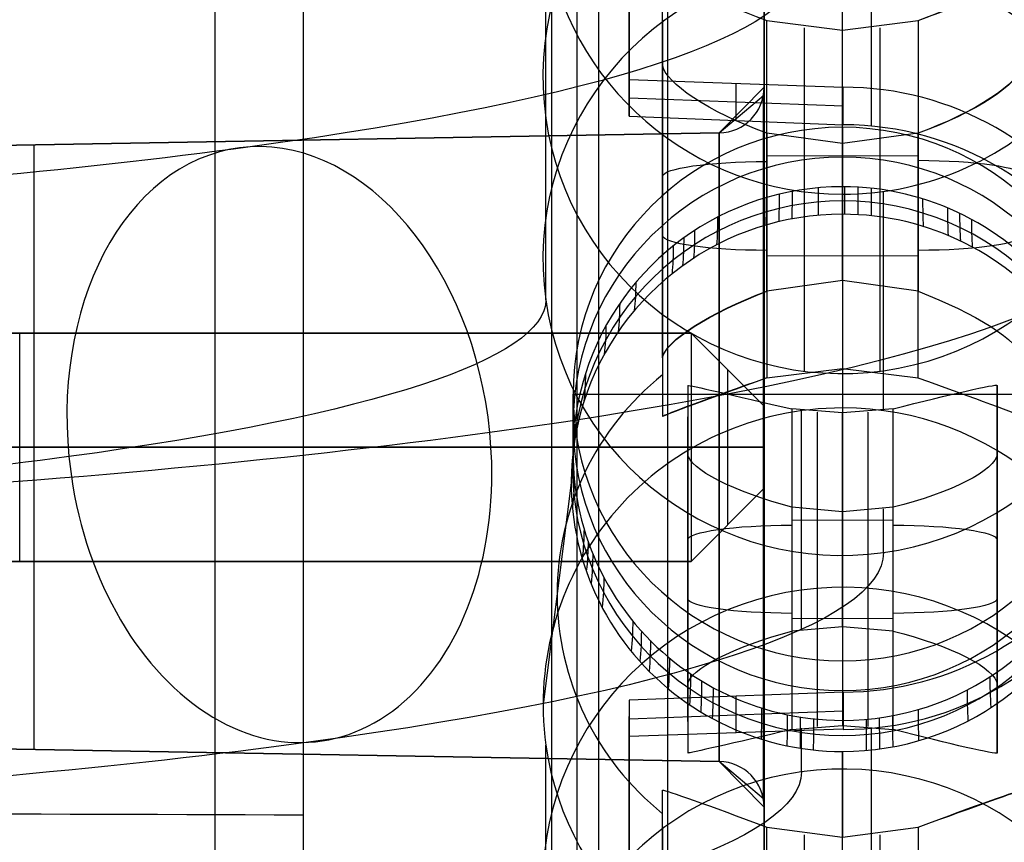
# Model space of a CAD drawing. Extents: x -15 to 7, y 1 to 148.
# Tile 90 of 194: x 1.8 to 4.54, y 129.32 to 131.61. Entities that reach past the tile are written whole.
import ezdxf

# ---------------------------------------------------------------- set-up
doc = ezdxf.new("R2010")
doc.units = 0
doc.layers.add('DEFAULT', color=7, linetype='CONTINUOUS')

msp = doc.modelspace()

# ---------------------------------------------------------------- linework, layer by layer
at = {"layer": 'DEFAULT', "color": 254}
for p, q in [((3.2842, 116.8059, -107.1217), (3.2842, 139.6823, -102.2592)), ((3.6067, 125.7793, -96.392), (3.6067, 132.502, -96.392)), ((3.6067, 125.7793, -80.3415), (3.6067, 132.502, -80.3415)), ((2.348, 125.8511, -79.2135), (2.348, 132.4302, -79.2135)), ((2.348, 125.8511, -97.52), (2.348, 132.4302, -97.52)), ((3.5, 131.9602, -4.8107), (3.5, 131.4425, -4.7389)), ((3.5, 131.3868, -5.1437), (3.5, 131.9144, -5.1437)), ((3.2681, 130.83, -18.4601), (3.2681, 131.8353, -11.2091)), ((4.0927, 131.5798, -8.1975), (4.0927, 131.8178, -6.6763)), ((3.5927, 130.6689, -8.3813), (3.5927, 131.71, -8.5256)), ((3.5927, 131.4834, -9.9284), (3.5927, 131.71, -8.5256)), ((3.5927, 131.6083, -9.1548), (3.5927, 130.5793, -9.1548)), ((3.8822, 130.854, -8.1043), (3.8822, 131.6072, -8.2087)), ((3.8822, 131.6072, -8.2087), (4.0927, 131.5798, -8.1975)), ((3.9874, 130.876, -8.1036), (3.9874, 131.5863, -8.2021)), ((4.0927, 131.5798, -8.1975), (4.3032, 131.6072, -8.2087)), ((4.198, 130.876, -8.1036), (4.198, 131.5863, -8.2021)), ((4.3032, 131.6072, -8.2087), (4.3032, 130.854, -8.1043)), ((4.0927, 130.8835, -8.1009), (4.0927, 131.5798, -8.1975)), ((3.5927, 131.4834, -9.9284), (3.5927, 130.5053, -9.7928)), ((3.5, 131.4425, -4.7389), (4.0948, 131.4213, -4.7307)), ((3.5, 131.3413, -5.4744), (3.5, 131.4425, -4.7389)), ((3.7974, 131.3292, -5.4806), (3.7974, 131.4319, -4.7348)), ((4.0948, 131.3172, -5.4867), (4.0948, 131.4213, -4.7307)), ((3.5, 131.3914, -5.1103), (4.0948, 131.3694, -5.1073)), ((3.5, 131.3413, -5.4744), (4.0948, 131.3172, -5.4867)), ((4.0927, 131.1446, -5.9839), (4.0927, 131.3099, -4.792)), ((4.0927, 131.3099, -4.792), (4.0927, 129.8261, -4.5863)), ((3.8822, 131.2936, -10.2048), (3.8822, 130.6128, -10.1104)), ((4.0927, 131.2651, -10.2082), (3.8822, 131.2936, -10.2048)), ((4.3032, 131.2936, -10.2048), (4.0927, 131.2651, -10.2082)), ((4.3032, 130.6128, -10.1104), (4.3032, 131.2936, -10.2048)), ((3.9874, 130.6329, -10.1169), (3.9874, 131.2725, -10.2055)), ((4.0927, 131.1238, -11.1116), (4.0927, 131.2651, -10.2082)), ((4.0927, 131.2651, -10.2082), (4.0927, 130.6392, -10.1215)), ((4.198, 130.6329, -10.1169), (4.198, 131.2725, -10.2055)), ((3.8822, 131.2304, -8.1564), (4.0927, 131.2314, -8.1492)), ((4.0927, 131.2314, -8.1492), (4.3032, 131.2304, -8.1564)), ((4.207, 130.5228, -15.5041), (4.207, 131.1316, -11.1127)), ((3.5927, 131.1076, -9.8763), (3.5927, 131.1076, -8.4421)), ((4.0927, 131.0683, -6.5724), (4.0927, 130.8835, -8.1009)), ((3.8822, 130.9534, -10.1576), (4.0927, 130.9524, -10.1649)), ((4.0927, 130.9524, -10.1649), (4.3032, 130.9534, -10.1576)), ((4.0927, 130.8835, -8.1009), (3.8822, 130.854, -8.1043)), ((4.3032, 130.854, -8.1043), (4.0927, 130.8835, -8.1009)), ((3.5927, 130.6689, -8.3813), (3.5927, 130.5053, -9.7928)), ((3.8822, 130.6128, -10.1104), (4.0927, 130.6392, -10.1215)), ((4.0927, 130.6392, -10.1215), (4.0927, 130.5295, -11.0292)), ((4.0927, 130.6392, -10.1215), (4.3032, 130.6128, -10.1104)), ((4.0927, 130.6392, -10.1215), (4.0927, 130.5295, -11.0292)), ((3.6625, 130.5923, -15.8174), (3.6625, 129.7607, -15.7021)), ((3.6625, 130.5923, -15.8174), (3.6625, 130.4014, -17.1948)), ((3.6625, 130.5923, -15.8174), (3.6625, 129.7607, -15.7021)), ((4.5229, 129.7607, -15.7021), (4.5229, 130.5923, -15.8174)), ((4.5229, 130.5923, -15.8174), (4.5229, 130.4014, -17.1948)), ((4.5229, 129.7607, -15.7021), (4.5229, 130.5923, -15.8174)), ((3.3437, 130.4027, -5.881), (3.3437, 130.568, -4.6891)), ((3.3437, 130.568, -4.6891), (4.8417, 130.568, -4.6891)), ((4.0927, 130.5155, -15.4991), (3.952, 130.5267, -15.5056)), ((3.952, 130.5267, -15.5056), (3.952, 129.9087, -15.4199)), ((3.9784, 129.9128, -15.4196), (3.9784, 130.5217, -11.0281)), ((4.0223, 130.5181, -15.5019), (4.0223, 129.9179, -15.4187)), ((4.2334, 130.5267, -15.5056), (4.0927, 130.5155, -15.4991)), ((4.0927, 129.9212, -15.4167), (4.0927, 130.5155, -15.4991)), ((4.1631, 130.5181, -15.5019), (4.1631, 129.9179, -15.4187)), ((4.2334, 129.9087, -15.4199), (4.2334, 130.5267, -15.5056)), ((3.6625, 129.6572, -16.4484), (3.6625, 130.5048, -16.4484)), ((4.5229, 129.6572, -16.4484), (4.5229, 130.5048, -16.4484)), ((3.6625, 130.4014, -17.1948), (3.6625, 129.5697, -17.0795)), ((4.5229, 130.4014, -17.1948), (4.5229, 129.5697, -17.0795)), ((3.3385, 130.3213, -6.4688), (3.2602, 129.705, -10.9137)), ((4.0927, 130.2409, -17.4802), (3.952, 130.2534, -17.4769)), ((3.952, 130.2534, -17.4769), (3.952, 129.6354, -17.3913)), ((4.0223, 130.2441, -17.4781), (4.0223, 129.6439, -17.3949)), ((4.2334, 130.2534, -17.4769), (4.0927, 130.2409, -17.4802)), ((4.0927, 130.2409, -17.4802), (4.0927, 129.6465, -17.3978)), ((4.1631, 130.2441, -17.4781), (4.1631, 129.6439, -17.3949)), ((4.207, 130.1274, -18.356), (4.207, 130.2492, -17.4773)), ((4.2334, 129.6354, -17.3913), (4.2334, 130.2534, -17.4769)), ((3.952, 130.2175, -15.4627), (4.0927, 130.2181, -15.4579)), ((4.0927, 130.2181, -15.4579), (4.2334, 130.2175, -15.4627)), ((3.6625, 130.081, -17.1504), (3.6625, 130.081, -15.7465)), ((4.5229, 130.081, -17.1504), (4.5229, 130.081, -15.7465)), ((3.952, 129.9446, -17.4341), (4.0927, 129.9439, -17.439)), ((4.0927, 129.9439, -17.439), (4.2334, 129.9446, -17.4341)), ((4.0927, 129.9212, -15.4167), (3.952, 129.9087, -15.4199)), ((4.2334, 129.9087, -15.4199), (4.0927, 129.9212, -15.4167)), ((4.0927, 129.8261, -4.5863), (4.0927, 129.6609, -5.7782)), ((3.6625, 129.7607, -15.7021), (3.6625, 129.5697, -17.0795)), ((4.5229, 129.5697, -17.0795), (4.5229, 129.7607, -15.7021)), ((4.0948, 129.7394, -4.4976), (3.5, 129.7167, -4.4997)), ((3.7975, 129.6259, -5.241), (3.7975, 129.7281, -4.4986)), ((4.0948, 129.7394, -4.4976), (4.0948, 129.6358, -5.2502)), ((3.5, 129.7167, -4.4997), (3.5, 129.199, -4.4279)), ((3.5, 129.7167, -4.4997), (3.5, 129.6159, -5.2317)), ((3.5, 129.6654, -4.8722), (4.0948, 129.6874, -4.8752)), ((3.5, 129.1437, -4.8298), (3.5, 129.6713, -4.8298)), ((3.952, 129.6354, -17.3913), (4.0927, 129.6465, -17.3978)), ((3.9784, 129.5172, -18.273), (3.9784, 129.6393, -17.3927)), ((4.0927, 129.6465, -17.3978), (4.2334, 129.6354, -17.3913)), ((4.0948, 129.6358, -5.2502), (3.5, 129.6159, -5.2317)), ((3.2681, 128.5865, -18.1491), (3.2681, 129.5918, -10.898)), ((4.0927, 129.3362, -7.8864), (4.0927, 129.5742, -6.3652)), ((4.0927, 129.5742, -6.3652), (4.0927, 129.3362, -7.8864)), ((3.5927, 128.4253, -8.0702), (3.5927, 129.4665, -8.2146)), ((3.5927, 129.2399, -9.6173), (3.5927, 129.4665, -8.2146)), ((3.5, 129.4074, -5.2028), (3.5, 129.4074, -4.4568)), ((3.5927, 129.3647, -8.8438), (3.5927, 128.3358, -8.8438)), ((3.8822, 128.6104, -7.7932), (3.8822, 129.3637, -7.8977)), ((3.8822, 129.3637, -7.8977), (4.0927, 129.3362, -7.8864)), ((3.9874, 128.6324, -7.7926), (3.9874, 129.3427, -7.891)), ((4.0927, 129.3362, -7.8864), (4.3032, 129.3637, -7.8977)), ((4.198, 128.6324, -7.7926), (4.198, 129.3427, -7.891)), ((4.3032, 129.3637, -7.8977), (4.3032, 128.6104, -7.7932)), ((4.0927, 128.6399, -7.7899), (4.0927, 129.3362, -7.8864))]:
    msp.add_line(p, q, dxfattribs=at)
at = {"layer": 'DEFAULT', "color": 141}
for p, q in [((3.355, 125.8641, -80.6807), (3.355, 132.4173, -80.6807)), ((3.355, 125.8641, -96.0528), (3.355, 132.4173, -96.0528)), ((3.415, 126.4925, -81.6546), (3.415, 131.7888, -81.6546)), ((3.415, 126.4925, -95.0789), (3.415, 131.7888, -95.0789))]:
    msp.add_line(p, q, dxfattribs=at)
at = {"layer": 'DEFAULT', "color": 9}
for p, q in [((3.875, 126.6103, -81.7631), (3.875, 131.6903, -81.7631)), ((3.875, 131.6903, -94.9711), (3.875, 126.6103, -94.9711)), ((3.875, 131.6903, -88.3671), (3.875, 131.4216, -88.3671)), ((3.7502, 131.2946, -82.1461), (3.875, 131.4216, -82.0191)), ((3.875, 131.4216, -84.555), (3.7502, 131.2946, -84.4281)), ((3.7502, 131.2946, -84.6861), (3.875, 131.4216, -84.5591)), ((3.875, 131.4216, -87.095), (3.7502, 131.2946, -86.9681)), ((3.7502, 131.2946, -87.2261), (3.875, 131.4216, -87.0991)), ((3.875, 131.4216, -89.635), (3.7502, 131.2946, -89.5081)), ((3.7502, 131.2946, -89.7661), (3.875, 131.4216, -89.6391)), ((3.875, 131.4216, -92.175), (3.7502, 131.2946, -92.0481)), ((3.875, 131.4216, -92.1791), (3.7502, 131.2946, -92.3061)), ((3.875, 131.4216, -82.0191), (3.875, 129.4191, -82.0191)), ((3.875, 131.4216, -84.555), (3.875, 131.4216, -82.0191)), ((3.875, 129.4191, -84.555), (3.875, 131.4216, -84.555)), ((3.875, 131.4216, -84.5591), (3.875, 129.4191, -84.5591)), ((3.875, 131.4216, -87.095), (3.875, 131.4216, -84.5591)), ((3.875, 129.4191, -87.095), (3.875, 131.4216, -87.095)), ((3.875, 131.4216, -87.0991), (3.875, 129.4191, -87.0991)), ((3.875, 131.4216, -89.635), (3.875, 131.4216, -87.0991)), ((3.875, 129.4191, -89.635), (3.875, 131.4216, -89.635)), ((3.875, 131.4216, -89.6391), (3.875, 129.4191, -89.6391)), ((3.875, 131.4216, -92.175), (3.875, 131.4216, -89.6391)), ((3.875, 129.4191, -92.175), (3.875, 131.4216, -92.175)), ((3.875, 129.4191, -94.6917), (3.875, 131.4216, -94.6917)), ((3.875, 131.4216, -92.1791), (3.875, 129.4191, -92.1791)), ((3.875, 131.4216, -94.6917), (3.875, 131.4216, -92.1791)), ((3.7502, 131.2946, -94.5881), (3.8728, 131.3982, -94.6917)), ((3.8728, 129.4424, -94.6917), (3.8728, 131.3982, -94.6917)), ((3.8739, 129.4356, -94.6917), (3.8739, 131.405, -94.6917)), ((3.7502, 131.2946, -84.4281), (-0.062, 131.228, -84.3615)), ((-0.062, 131.228, -82.2127), (3.7502, 131.2946, -82.1461)), ((3.7502, 131.2946, -86.9681), (-0.062, 131.228, -86.9015)), ((-0.062, 131.228, -84.7527), (3.7502, 131.2946, -84.6861)), ((3.7502, 131.2946, -89.5081), (-0.062, 131.228, -89.4415)), ((-0.062, 131.228, -87.2927), (3.7502, 131.2946, -87.2261)), ((3.7502, 131.2946, -92.0481), (-0.062, 131.228, -91.9815)), ((-0.062, 131.228, -89.8327), (3.7502, 131.2946, -89.7661)), ((3.7502, 131.2946, -92.3061), (-0.062, 131.228, -92.3727)), ((-0.062, 131.228, -94.5215), (3.7502, 131.2946, -94.5881)), ((3.7502, 131.2946, -83.2871), (-0.062, 131.228, -83.2871)), ((3.7502, 131.2946, -85.8271), (-0.062, 131.228, -85.8271)), ((3.7502, 131.2946, -88.3671), (-0.062, 131.228, -88.3671)), ((3.7502, 131.2946, -90.9071), (-0.062, 131.228, -90.9071)), ((3.7502, 131.2946, -93.4471), (-0.062, 131.228, -93.4471)), ((3.7502, 131.2946, -84.4281), (3.7502, 129.5461, -84.4281)), ((3.7502, 129.5461, -82.1461), (3.7502, 131.2946, -82.1461)), ((3.7502, 131.2946, -82.1461), (3.7502, 131.2946, -84.4281)), ((3.7502, 131.2946, -86.9681), (3.7502, 129.5461, -86.9681)), ((3.7502, 129.5461, -84.6861), (3.7502, 131.2946, -84.6861)), ((3.7502, 131.2946, -84.6861), (3.7502, 131.2946, -86.9681)), ((3.7502, 131.2946, -89.5081), (3.7502, 129.5461, -89.5081)), ((3.7502, 129.5461, -87.2261), (3.7502, 131.2946, -87.2261)), ((3.7502, 131.2946, -87.2261), (3.7502, 131.2946, -89.5081)), ((3.7502, 131.2946, -92.0481), (3.7502, 129.5461, -92.0481)), ((3.7502, 129.5461, -89.7661), (3.7502, 131.2946, -89.7661)), ((3.7502, 131.2946, -89.7661), (3.7502, 131.2946, -92.0481)), ((3.7502, 131.2946, -92.3061), (3.7502, 131.2946, -94.5881)), ((3.7502, 129.5461, -92.3061), (3.7502, 131.2946, -92.3061)), ((3.7502, 131.2946, -94.5881), (3.7502, 129.5461, -94.5881)), ((1.8441, 131.2613, -84.3948), (1.8441, 129.5793, -84.3948)), ((1.8441, 131.2613, -82.1794), (1.8441, 129.5793, -82.1794)), ((1.8441, 131.2613, -82.1794), (1.8441, 131.2613, -84.3948)), ((1.8441, 131.2613, -86.9348), (1.8441, 129.5793, -86.9348)), ((1.8441, 131.2613, -84.7194), (1.8441, 129.5793, -84.7194)), ((1.8441, 131.2613, -84.7194), (1.8441, 131.2613, -86.9348)), ((1.8441, 131.2613, -89.4748), (1.8441, 129.5793, -89.4748)), ((1.8441, 131.2613, -87.2594), (1.8441, 129.5793, -87.2594)), ((1.8441, 131.2613, -87.2594), (1.8441, 131.2613, -89.4748)), ((1.8441, 131.2613, -92.0148), (1.8441, 129.5793, -92.0148)), ((1.8441, 131.2613, -89.7994), (1.8441, 129.5793, -89.7994)), ((1.8441, 131.2613, -89.7994), (1.8441, 131.2613, -92.0148)), ((1.8441, 131.2613, -92.3394), (1.8441, 131.2613, -94.5548)), ((1.8441, 131.2613, -92.3394), (1.8441, 129.5793, -92.3394)), ((1.8441, 131.2613, -94.5548), (1.8441, 129.5793, -94.5548)), ((-0.062, 130.7378, -83.6046), (3.6718, 130.7378, -83.6046)), ((-0.062, 130.7378, -86.1446), (3.6718, 130.7378, -86.1446)), ((-0.062, 130.7378, -88.6846), (3.6718, 130.7378, -88.6846)), ((-0.062, 130.7378, -91.2246), (3.6718, 130.7378, -91.2246)), ((-0.062, 130.7378, -93.7646), (3.6718, 130.7378, -93.7646)), ((3.6718, 130.7378, -82.9696), (-0.062, 130.7378, -82.9696)), ((3.6718, 130.7378, -85.5096), (-0.062, 130.7378, -85.5096)), ((3.6718, 130.7378, -88.0496), (-0.062, 130.7378, -88.0496)), ((3.6718, 130.7378, -90.5896), (-0.062, 130.7378, -90.5896)), ((3.6718, 130.7378, -93.1296), (-0.062, 130.7378, -93.1296)), ((3.6718, 130.7378, -83.2871), (-0.062, 130.7378, -83.2871)), ((3.6718, 130.7378, -85.8271), (-0.062, 130.7378, -85.8271)), ((3.6718, 130.7378, -88.3671), (-0.062, 130.7378, -88.3671)), ((3.6718, 130.7378, -90.9071), (-0.062, 130.7378, -90.9071)), ((3.6718, 130.7378, -93.4471), (-0.062, 130.7378, -93.4471)), ((1.8049, 130.1028, -83.6046), (1.8049, 130.7378, -83.6046)), ((1.8049, 130.1028, -86.1446), (1.8049, 130.7378, -86.1446)), ((1.8049, 130.1028, -88.6846), (1.8049, 130.7378, -88.6846)), ((1.8049, 130.1028, -91.2246), (1.8049, 130.7378, -91.2246)), ((1.8049, 130.1028, -93.7646), (1.8049, 130.7378, -93.7646)), ((1.8049, 130.7378, -82.9696), (1.8049, 130.7378, -83.6046)), ((1.8049, 130.7378, -85.5096), (1.8049, 130.7378, -86.1446)), ((1.8049, 130.7378, -88.0496), (1.8049, 130.7378, -88.6846)), ((1.8049, 130.7378, -90.5896), (1.8049, 130.7378, -91.2246)), ((1.8049, 130.7378, -93.1296), (1.8049, 130.7378, -93.7646)), ((1.8049, 130.1028, -82.9696), (1.8049, 130.7378, -82.9696)), ((1.8049, 130.1028, -85.5096), (1.8049, 130.7378, -85.5096)), ((1.8049, 130.1028, -88.0496), (1.8049, 130.7378, -88.0496)), ((1.8049, 130.1028, -90.5896), (1.8049, 130.7378, -90.5896)), ((1.8049, 130.1028, -93.1296), (1.8049, 130.7378, -93.1296)), ((3.6718, 130.7378, -83.6046), (3.6718, 130.1028, -83.6046)), ((3.6718, 130.7378, -86.1446), (3.6718, 130.1028, -86.1446)), ((3.6718, 130.7378, -88.6846), (3.6718, 130.1028, -88.6846)), ((3.6718, 130.7378, -91.2246), (3.6718, 130.1028, -91.2246)), ((3.6718, 130.7378, -93.7646), (3.6718, 130.1028, -93.7646)), ((3.6718, 130.7378, -83.6046), (3.875, 130.5346, -83.4014)), ((3.6718, 130.7378, -83.6046), (3.6718, 130.7378, -82.9696)), ((3.6718, 130.7378, -86.1446), (3.875, 130.5346, -85.9414)), ((3.6718, 130.7378, -86.1446), (3.6718, 130.7378, -85.5096)), ((3.6718, 130.7378, -88.6846), (3.875, 130.5346, -88.4814)), ((3.6718, 130.7378, -88.6846), (3.6718, 130.7378, -88.0496)), ((3.6718, 130.7378, -91.2246), (3.875, 130.5346, -91.0214)), ((3.6718, 130.7378, -91.2246), (3.6718, 130.7378, -90.5896)), ((3.6718, 130.7378, -93.7646), (3.875, 130.5346, -93.5614)), ((3.6718, 130.7378, -93.7646), (3.6718, 130.7378, -93.1296)), ((3.6718, 130.7378, -82.9696), (3.6718, 130.1028, -82.9696)), ((3.6718, 130.7378, -85.5096), (3.6718, 130.1028, -85.5096)), ((3.6718, 130.7378, -88.0496), (3.6718, 130.1028, -88.0496)), ((3.6718, 130.7378, -90.5896), (3.6718, 130.1028, -90.5896)), ((3.6718, 130.7378, -93.1296), (3.6718, 130.1028, -93.1296)), ((3.6718, 130.7378, -82.9696), (3.875, 130.5346, -83.1728)), ((3.6718, 130.7378, -85.5096), (3.875, 130.5346, -85.7128)), ((3.6718, 130.7378, -88.0496), (3.875, 130.5346, -88.2528)), ((3.6718, 130.7378, -90.5896), (3.875, 130.5346, -90.7928)), ((3.6718, 130.7378, -93.1296), (3.875, 130.5346, -93.3328)), ((3.875, 130.5346, -83.2871), (3.6718, 130.7378, -83.2871)), ((3.875, 130.5346, -85.8271), (3.6718, 130.7378, -85.8271)), ((3.875, 130.5346, -88.3671), (3.6718, 130.7378, -88.3671)), ((3.875, 130.5346, -90.9071), (3.6718, 130.7378, -90.9071)), ((3.875, 130.5346, -93.4471), (3.6718, 130.7378, -93.4471)), ((3.7734, 130.6362, -83.503), (3.7734, 130.2044, -83.503)), ((3.7734, 130.6362, -86.043), (3.7734, 130.2044, -86.043)), ((3.7734, 130.6362, -88.583), (3.7734, 130.2044, -88.583)), ((3.7734, 130.6362, -91.123), (3.7734, 130.2044, -91.123)), ((3.7734, 130.6362, -93.663), (3.7734, 130.2044, -93.663)), ((3.7734, 130.6362, -83.0712), (3.7734, 130.6362, -83.503)), ((3.7734, 130.6362, -85.6112), (3.7734, 130.6362, -86.043)), ((3.7734, 130.6362, -88.1512), (3.7734, 130.6362, -88.583)), ((3.7734, 130.6362, -90.6912), (3.7734, 130.6362, -91.123)), ((3.7734, 130.6362, -93.2312), (3.7734, 130.6362, -93.663)), ((3.7734, 130.6362, -83.0712), (3.7734, 130.2044, -83.0712)), ((3.7734, 130.6362, -85.6112), (3.7734, 130.2044, -85.6112)), ((3.7734, 130.6362, -88.1512), (3.7734, 130.2044, -88.1512)), ((3.7734, 130.6362, -90.6912), (3.7734, 130.2044, -90.6912)), ((3.7734, 130.6362, -93.2312), (3.7734, 130.2044, -93.2312)), ((3.875, 130.5346, -83.4014), (3.875, 130.306, -83.4014)), ((3.875, 130.5346, -85.9414), (3.875, 130.306, -85.9414)), ((3.875, 130.5346, -88.4814), (3.875, 130.306, -88.4814)), ((3.875, 130.5346, -91.0214), (3.875, 130.306, -91.0214)), ((3.875, 130.5346, -93.5614), (3.875, 130.306, -93.5614)), ((3.875, 130.306, -83.1728), (3.875, 130.5346, -83.1728)), ((3.875, 130.5346, -83.1728), (3.875, 130.5346, -83.4014)), ((3.875, 130.306, -85.7128), (3.875, 130.5346, -85.7128)), ((3.875, 130.5346, -85.7128), (3.875, 130.5346, -85.9414)), ((3.875, 130.306, -88.2528), (3.875, 130.5346, -88.2528)), ((3.875, 130.5346, -88.2528), (3.875, 130.5346, -88.4814)), ((3.875, 130.306, -90.7928), (3.875, 130.5346, -90.7928)), ((3.875, 130.5346, -90.7928), (3.875, 130.5346, -91.0214)), ((3.875, 130.306, -93.3328), (3.875, 130.5346, -93.3328)), ((3.875, 130.5346, -93.3328), (3.875, 130.5346, -93.5614)), ((3.875, 130.306, -83.2871), (3.875, 130.5346, -83.2871)), ((3.875, 130.306, -85.8271), (3.875, 130.5346, -85.8271)), ((3.875, 130.306, -88.3671), (3.875, 130.5346, -88.3671)), ((3.875, 130.306, -90.9071), (3.875, 130.5346, -90.9071)), ((3.875, 130.306, -93.4471), (3.875, 130.5346, -93.4471)), ((3.7502, 130.4203, -84.4281), (-0.062, 130.4203, -84.3615)), ((-0.062, 130.4203, -82.2127), (3.7502, 130.4203, -82.1461)), ((3.7502, 130.4203, -86.9681), (-0.062, 130.4203, -86.9015)), ((-0.062, 130.4203, -84.7527), (3.7502, 130.4203, -84.6861)), ((3.7502, 130.4203, -89.5081), (-0.062, 130.4203, -89.4415)), ((-0.062, 130.4203, -87.2927), (3.7502, 130.4203, -87.2261)), ((3.7502, 130.4203, -92.0481), (-0.062, 130.4203, -91.9815)), ((-0.062, 130.4203, -89.8327), (3.7502, 130.4203, -89.7661)), ((-0.062, 130.4203, -92.3727), (3.7502, 130.4203, -92.3061)), ((3.7502, 130.4203, -94.5881), (-0.062, 130.4203, -94.5215)), ((-0.062, 130.4203, -83.6046), (3.6718, 130.4203, -83.6046)), ((-0.062, 130.4203, -86.1446), (3.6718, 130.4203, -86.1446)), ((-0.062, 130.4203, -88.6846), (3.6718, 130.4203, -88.6846)), ((-0.062, 130.4203, -91.2246), (3.6718, 130.4203, -91.2246)), ((-0.062, 130.4203, -93.7646), (3.6718, 130.4203, -93.7646)), ((-0.062, 130.4203, -82.9696), (3.6718, 130.4203, -82.9696)), ((-0.062, 130.4203, -85.5096), (3.6718, 130.4203, -85.5096)), ((-0.062, 130.4203, -88.0496), (3.6718, 130.4203, -88.0496)), ((-0.062, 130.4203, -90.5896), (3.6718, 130.4203, -90.5896)), ((-0.062, 130.4203, -93.1296), (3.6718, 130.4203, -93.1296)), ((3.6718, 130.4203, -83.6046), (3.875, 130.4203, -83.4014)), ((3.6718, 130.4203, -86.1446), (3.875, 130.4203, -85.9414)), ((3.6718, 130.4203, -88.6846), (3.875, 130.4203, -88.4814)), ((3.6718, 130.4203, -91.2246), (3.875, 130.4203, -91.0214)), ((3.6718, 130.4203, -93.7646), (3.875, 130.4203, -93.5614)), ((3.6718, 130.4203, -82.9696), (3.875, 130.4203, -83.1728)), ((3.6718, 130.4203, -85.5096), (3.875, 130.4203, -85.7128)), ((3.6718, 130.4203, -88.0496), (3.875, 130.4203, -88.2528)), ((3.6718, 130.4203, -90.5896), (3.875, 130.4203, -90.7928)), ((3.6718, 130.4203, -93.1296), (3.875, 130.4203, -93.3328)), ((3.8728, 130.4203, -94.6917), (3.875, 130.4203, -94.6917)), ((3.875, 130.4203, -83.1728), (3.875, 130.4203, -83.4014)), ((3.875, 130.4203, -85.7128), (3.875, 130.4203, -85.9414)), ((3.875, 130.4203, -88.2528), (3.875, 130.4203, -88.4814)), ((3.875, 130.4203, -90.7928), (3.875, 130.4203, -91.0214)), ((3.875, 130.4203, -93.3328), (3.875, 130.4203, -93.5614)), ((3.875, 130.306, -83.4014), (3.6718, 130.1028, -83.6046)), ((3.875, 130.306, -85.9414), (3.6718, 130.1028, -86.1446)), ((3.875, 130.306, -88.4814), (3.6718, 130.1028, -88.6846)), ((3.875, 130.306, -91.0214), (3.6718, 130.1028, -91.2246)), ((3.875, 130.306, -93.5614), (3.6718, 130.1028, -93.7646)), ((3.6718, 130.1028, -82.9696), (3.875, 130.306, -83.1728)), ((3.6718, 130.1028, -85.5096), (3.875, 130.306, -85.7128)), ((3.6718, 130.1028, -88.0496), (3.875, 130.306, -88.2528)), ((3.6718, 130.1028, -90.5896), (3.875, 130.306, -90.7928)), ((3.6718, 130.1028, -93.1296), (3.875, 130.306, -93.3328)), ((3.6718, 130.1028, -83.2871), (3.875, 130.306, -83.2871)), ((3.6718, 130.1028, -85.8271), (3.875, 130.306, -85.8271)), ((3.6718, 130.1028, -88.3671), (3.875, 130.306, -88.3671)), ((3.6718, 130.1028, -90.9071), (3.875, 130.306, -90.9071)), ((3.6718, 130.1028, -93.4471), (3.875, 130.306, -93.4471)), ((3.875, 130.306, -83.1728), (3.875, 130.306, -83.4014)), ((3.875, 130.306, -85.7128), (3.875, 130.306, -85.9414)), ((3.875, 130.306, -88.2528), (3.875, 130.306, -88.4814)), ((3.875, 130.306, -90.7928), (3.875, 130.306, -91.0214)), ((3.875, 130.306, -93.3328), (3.875, 130.306, -93.5614)), ((3.7734, 130.2044, -83.0712), (3.7734, 130.2044, -83.503)), ((3.7734, 130.2044, -85.6112), (3.7734, 130.2044, -86.043)), ((3.7734, 130.2044, -88.1512), (3.7734, 130.2044, -88.583)), ((3.7734, 130.2044, -90.6912), (3.7734, 130.2044, -91.123)), ((3.7734, 130.2044, -93.2312), (3.7734, 130.2044, -93.663)), ((3.6718, 130.1028, -83.6046), (-0.062, 130.1028, -83.6046)), ((3.6718, 130.1028, -86.1446), (-0.062, 130.1028, -86.1446)), ((3.6718, 130.1028, -88.6846), (-0.062, 130.1028, -88.6846)), ((3.6718, 130.1028, -91.2246), (-0.062, 130.1028, -91.2246)), ((3.6718, 130.1028, -93.7646), (-0.062, 130.1028, -93.7646)), ((-0.062, 130.1028, -82.9696), (3.6718, 130.1028, -82.9696)), ((-0.062, 130.1028, -85.5096), (3.6718, 130.1028, -85.5096)), ((-0.062, 130.1028, -88.0496), (3.6718, 130.1028, -88.0496)), ((-0.062, 130.1028, -90.5896), (3.6718, 130.1028, -90.5896)), ((-0.062, 130.1028, -93.1296), (3.6718, 130.1028, -93.1296)), ((-0.062, 130.1028, -83.2871), (3.6718, 130.1028, -83.2871)), ((-0.062, 130.1028, -85.8271), (3.6718, 130.1028, -85.8271)), ((-0.062, 130.1028, -88.3671), (3.6718, 130.1028, -88.3671)), ((-0.062, 130.1028, -90.9071), (3.6718, 130.1028, -90.9071)), ((-0.062, 130.1028, -93.4471), (3.6718, 130.1028, -93.4471)), ((3.6718, 130.1028, -82.9696), (3.6718, 130.1028, -83.6046)), ((3.6718, 130.1028, -85.5096), (3.6718, 130.1028, -86.1446)), ((3.6718, 130.1028, -88.0496), (3.6718, 130.1028, -88.6846)), ((3.6718, 130.1028, -90.5896), (3.6718, 130.1028, -91.2246)), ((3.6718, 130.1028, -93.1296), (3.6718, 130.1028, -93.7646)), ((-0.062, 129.6126, -84.3615), (3.7502, 129.5461, -84.4281)), ((-0.062, 129.6126, -82.2127), (3.7502, 129.5461, -82.1461)), ((-0.062, 129.6126, -86.9015), (3.7502, 129.5461, -86.9681)), ((-0.062, 129.6126, -84.7527), (3.7502, 129.5461, -84.6861)), ((-0.062, 129.6126, -89.4415), (3.7502, 129.5461, -89.5081)), ((-0.062, 129.6126, -87.2927), (3.7502, 129.5461, -87.2261)), ((-0.062, 129.6126, -91.9815), (3.7502, 129.5461, -92.0481)), ((-0.062, 129.6126, -89.8327), (3.7502, 129.5461, -89.7661)), ((3.7502, 129.5461, -94.5881), (-0.062, 129.6126, -94.5215)), ((-0.062, 129.6126, -92.3727), (3.7502, 129.5461, -92.3061)), ((-0.062, 129.6126, -83.2871), (3.7502, 129.5461, -83.2871)), ((-0.062, 129.6126, -85.8271), (3.7502, 129.5461, -85.8271)), ((-0.062, 129.6126, -88.3671), (3.7502, 129.5461, -88.3671)), ((-0.062, 129.6126, -90.9071), (3.7502, 129.5461, -90.9071)), ((-0.062, 129.6126, -93.4471), (3.7502, 129.5461, -93.4471)), ((1.8441, 129.5793, -82.1794), (1.8441, 129.5793, -84.3948)), ((1.8441, 129.5793, -84.7194), (1.8441, 129.5793, -86.9348)), ((1.8441, 129.5793, -87.2594), (1.8441, 129.5793, -89.4748)), ((1.8441, 129.5793, -89.7994), (1.8441, 129.5793, -92.0148)), ((1.8441, 129.5793, -92.3394), (1.8441, 129.5793, -94.5548)), ((3.7502, 129.5461, -84.4281), (3.875, 129.4191, -84.555)), ((3.7502, 129.5461, -84.4281), (3.7502, 129.5461, -82.1461)), ((3.7502, 129.5461, -82.1461), (3.875, 129.4191, -82.0191)), ((3.7502, 129.5461, -86.9681), (3.875, 129.4191, -87.095)), ((3.7502, 129.5461, -86.9681), (3.7502, 129.5461, -84.6861)), ((3.7502, 129.5461, -84.6861), (3.875, 129.4191, -84.5591)), ((3.7502, 129.5461, -89.5081), (3.875, 129.4191, -89.635)), ((3.7502, 129.5461, -89.5081), (3.7502, 129.5461, -87.2261)), ((3.7502, 129.5461, -87.2261), (3.875, 129.4191, -87.0991)), ((3.7502, 129.5461, -92.0481), (3.875, 129.4191, -92.175)), ((3.7502, 129.5461, -92.0481), (3.7502, 129.5461, -89.7661)), ((3.7502, 129.5461, -89.7661), (3.875, 129.4191, -89.6391)), ((3.7502, 129.5461, -94.5881), (3.7502, 129.5461, -92.3061)), ((3.7502, 129.5461, -92.3061), (3.875, 129.4191, -92.1791)), ((3.8728, 129.4424, -94.6917), (3.7502, 129.5461, -94.5881)), ((3.875, 129.4191, -82.0191), (3.875, 129.4191, -84.555)), ((3.875, 129.4191, -84.5591), (3.875, 129.4191, -87.095)), ((3.875, 129.4191, -87.0991), (3.875, 129.4191, -89.635)), ((3.875, 129.4191, -89.6391), (3.875, 129.4191, -92.175)), ((3.875, 129.4191, -92.1791), (3.875, 129.4191, -94.6917)), ((3.875, 129.4191, -88.3671), (3.875, 128.8816, -88.3671))]:
    msp.add_line(p, q, dxfattribs=at)
at = {"layer": 'DEFAULT', "color": 254, "extrusion": (1, -2.78389e-06, -1.99398e-05)}
msp.add_arc((61.6369, -494.7832, 2.5931), 497.2578, 80.318646, 83.999819, dxfattribs=at)
at = {"layer": 'DEFAULT', "color": 254, "extrusion": (-0.007111, 0.137321, 0.990501)}
for centre, start, end in [((-10.8846, -131.8555, 3.3398), 184.957, 4.957), ((-10.8585, -131.8568, -0.3423), 184.957, 4.957), ((-10.8846, -131.8555, 3.3397), 4.957, 184.957), ((-10.8585, -131.8568, -0.3423), 4.957, 184.957), ((-10.7686, -129.5935, 3.3398), 184.957, 4.957), ((-10.7425, -129.5948, -0.3423), 184.957, 4.957)]:
    msp.add_arc(centre, 0.8325, start, end, dxfattribs=at)
at = {"layer": 'DEFAULT', "color": 254, "extrusion": (-0.000867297, 0.136835, 0.990593)}
for centre in [(-4.9289, -132.215, 6.9317), (-4.9147, -129.9501, 6.9328)]:
    msp.add_arc(centre, 0.8325, 89.6412, 187.5339, dxfattribs=at)
at = {"layer": 'DEFAULT', "color": 254, "extrusion": (1, -3.65858e-10, -2.55458e-09)}
msp.add_arc((61.766, -493.864, 3.5), 493.3204, 81.831569, 81.892274, dxfattribs=at)
at = {"layer": 'DEFAULT', "color": 254, "extrusion": (1, 0, 0)}
for start, end in [(81.828562, 81.895262), (82.091638, 82.158336)]:
    msp.add_arc((61.766, -493.8639, 4.1725), 493.3027, start, end, dxfattribs=at)
at = {"layer": 'DEFAULT', "color": 254, "extrusion": (0.000627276, 0.136406, 0.990653)}
for centre in [(-3.4859, -132.2636, 6.8809), (-3.4962, -129.9986, 6.883)]:
    msp.add_arc(centre, 0.8325, 8.1533, 90.2603, dxfattribs=at)
at = {"layer": 'DEFAULT', "color": 254, "extrusion": (-5.32739e-15, 0.990526, -0.137324)}
msp.add_arc((1.2073, -0.3132, 133.0645), 5.1857, 180.009, 270.4164, dxfattribs=at)
at = {"layer": 'DEFAULT', "color": 254, "extrusion": (0.354228, 0.934935, -0.020482)}
for centre in [(42.9784, -5.9848, 124.5875), (42.1835, -5.7168, 122.4836)]:
    msp.add_arc(centre, 0.3273, 1.6979, 86.4953, dxfattribs=at)
at = {"layer": 'DEFAULT', "color": 254, "extrusion": (-0.354226, 0.934935, -0.02048)}
for centre in [(-50.6326, -6.0445, 121.6881), (-49.8377, -5.7764, 119.5842)]:
    msp.add_arc(centre, 0.3273, 93.5048, 178.3021, dxfattribs=at)
at = {"layer": 'DEFAULT', "color": 254, "extrusion": (-0.344597, 0.938693, -0.010464)}
for centre in [(-49.3721, -7.259, 122.1418), (-48.599, -6.97, 120.0325)]:
    msp.add_arc(centre, 0.3287, 93.7182, 178.0703, dxfattribs=at)
at = {"layer": 'DEFAULT', "color": 254, "extrusion": (0.3357, 0.902913, -0.26843)}
msp.add_arc((42.1251, 23.8975, 122.5892), 0.3309, 268.3419, 352.3875, dxfattribs=at)
at = {"layer": 'DEFAULT', "color": 254, "extrusion": (-0.328338, 0.903228, -0.276358)}
msp.add_arc((-48.908, 24.2189, 119.9953), 0.3318, 187.639, 271.4039, dxfattribs=at)
at = {"layer": 'DEFAULT', "color": 254, "extrusion": (-0.335762, 0.90291, -0.268363)}
msp.add_arc((-49.8049, 23.1226, 119.84), 0.3309, 187.6121, 271.6604, dxfattribs=at)
at = {"layer": 'DEFAULT', "color": 9, "extrusion": (-4.44089e-16, -1.74846e-07, 1)}
for centre, start, end in [((3.748, 131.4215, -83.2871), 271, 360), ((3.748, 131.4215, -85.8271), 271, 360), ((3.748, 131.4215, -88.3671), 271, 360), ((3.748, 131.4215, -90.9071), 271, 360), ((3.748, 131.4215, -93.4354), 271, 360), ((3.748, 129.4191, -83.2871), 360, 89), ((3.748, 129.4191, -85.8271), 360, 89), ((3.748, 129.4191, -88.3671), 360, 89), ((3.748, 129.4191, -90.9071), 360, 89), ((3.748, 129.4191, -93.4354), 360, 89)]:
    msp.add_arc(centre, 0.127, start, end, dxfattribs=at)
at = {"layer": 'DEFAULT', "color": 9, "extrusion": (1.65023e-12, -1.74846e-07, 1)}
msp.add_arc((3.748, 131.4215, -94.6917), 0.127, 349.4086, 360, dxfattribs=at)
at = {"layer": 'DEFAULT', "color": 254, "extrusion": (-0.008727, 0.137319, 0.990488)}
msp.add_arc((-12.3681, -129.4556, 13.3252), 0.849, 86.3962, 266.4004, dxfattribs=at)
at = {"layer": 'DEFAULT', "color": 254, "extrusion": (3.94313e-29, 0.137324, 0.990526)}
msp.add_arc((-4.0927, -129.9749, 13.2854), 0.749, 270, 90, dxfattribs=at)
at = {"layer": 'DEFAULT', "color": 254, "extrusion": (-2.93657e-14, 0.137324, 0.990526)}
msp.add_arc((-4.0927, -129.9749, 13.2854), 0.749, 90, 270, dxfattribs=at)
at = {"layer": 'DEFAULT', "color": 254, "extrusion": (0.026005, 0.140206, 0.989781)}
msp.add_arc((19.7679, -128.482, 13.0873), 0.8492, 218.3315, 280.4133, dxfattribs=at)
at = {"layer": 'DEFAULT', "color": 254, "extrusion": (0.704588, 0.097448, 0.702893)}
for start, end in [(266.7615, 86.7615), (86.7615, 266.7615)]:
    msp.add_arc((128.8516, -30.1067, -1.1106), 0.8325, start, end, dxfattribs=at)
at = {"layer": 'DEFAULT', "color": 254, "extrusion": (0, 0.137324, 0.990526)}
msp.add_arc((-4.0927, -129.9749, 12.6838), 0.749, 270, 90, dxfattribs=at)
at = {"layer": 'DEFAULT', "color": 254, "extrusion": (-2.84217e-14, 0.137324, 0.990526)}
msp.add_arc((-4.0927, -129.9749, 12.6838), 0.749, 90, 270, dxfattribs=at)
at = {"layer": 'DEFAULT', "color": 254, "extrusion": (-2.22045e-15, 0.990526, -0.137324)}
for centre, start, end in [((-3.8927, 9.6421, 131.0916), 0, 88), ((-3.8927, 8.2216, 131.1218), 272, 0), ((-3.9625, 2.266, 131.0935), 360, 88), ((-3.9625, 0.8754, 131.1214), 272, 0)]:
    msp.add_arc(centre, 0.3, start, end, dxfattribs=at)
at = {"layer": 'DEFAULT', "color": 254, "extrusion": (-2.66454e-15, 0.990526, -0.137324)}
for centre, start, end in [((-4.2927, 9.6421, 131.0948), 92, 180), ((-4.2927, 8.2216, 131.1218), 180, 268), ((-4.2229, 2.266, 131.0935), 92, 180), ((-4.2229, 0.8754, 131.1214), 180, 268)]:
    msp.add_arc(centre, 0.3, start, end, dxfattribs=at)
at = {"layer": 'DEFAULT', "color": 254, "extrusion": (-2.50156e-13, 0.137324, 0.990526)}
msp.add_arc((-4.0927, -129.9749, 11.7855), 0.7503, 162.6494, 342.6494, dxfattribs=at)
at = {"layer": 'DEFAULT', "color": 254, "extrusion": (2.03577e-08, 0.137324, 0.990526)}
msp.add_arc((-4.0927, -129.9749, 12.0821), 0.749, 270, 342.6494, dxfattribs=at)
at = {"layer": 'DEFAULT', "color": 254, "extrusion": (-1.99915e-08, 0.137324, 0.990526)}
msp.add_arc((-4.0927, -129.9749, 12.0821), 0.749, 162.6487, 270.0007, dxfattribs=at)
at = {"layer": 'DEFAULT', "color": 254, "extrusion": (0.99997, -0.007669, 0.001063)}
msp.add_arc((164.8501, -10.6561, 3.0862), 34, 172.10718, 173.10719, dxfattribs=at)
at = {"layer": 'DEFAULT', "color": 254, "extrusion": (0.972002, 0.232745, -0.032267)}
msp.add_arc((160.3025, -9.4104, 34.5184), 34, 172.32527, 173.32527, dxfattribs=at)
at = {"layer": 'DEFAULT', "color": 254, "extrusion": (0.982389, 0.185077, -0.025659)}
msp.add_arc((161.8218, -9.8458, 28.3061), 34, 172.24425, 173.24425, dxfattribs=at)
at = {"layer": 'DEFAULT', "color": 254, "extrusion": (0.995945, 0.089116, -0.012355)}
msp.add_arc((163.9415, -10.4395, 15.7698), 34, 172.13856, 173.13856, dxfattribs=at)
at = {"layer": 'DEFAULT', "color": 254, "extrusion": (0.998379, -0.056374, 0.007816)}
msp.add_arc((164.8469, -10.6196, -3.3112), 34, 172.11958, 173.11958, dxfattribs=at)
at = {"layer": 'DEFAULT', "color": 254, "extrusion": (0.994346, -0.105187, 0.014583)}
msp.add_arc((164.5331, -10.4851, -9.7329), 34, 172.15102, 173.15102, dxfattribs=at)
at = {"layer": 'DEFAULT', "color": 254, "extrusion": (0.959201, 0.280046, -0.038825)}
msp.add_arc((158.4756, -8.8858, 40.6728), 34, 172.42516, 173.42516, dxfattribs=at)
at = {"layer": 'DEFAULT', "color": 254, "extrusion": (0.954656, -0.29489, 0.040883)}
msp.add_arc((160.2504, -9.0219, -34.7878), 34, 172.46064, 173.46064, dxfattribs=at)
at = {"layer": 'DEFAULT', "color": 254, "extrusion": (-7.69648e-09, 0.137325, 0.990526)}
msp.add_arc((-4.0927, -129.9749, 11.4888), 0.7542, 270, 342.6494, dxfattribs=at)
at = {"layer": 'DEFAULT', "color": 254, "extrusion": (1.33207e-08, 0.137325, 0.990526)}
msp.add_arc((-4.0927, -129.9749, 11.4888), 0.7541, 162.6488, 270.0007, dxfattribs=at)
at = {"layer": 'DEFAULT', "color": 254, "extrusion": (0.920856, -0.386209, 0.053543)}
msp.add_arc((156.3067, -7.7747, -46.9089), 34, 172.72466, 173.72467, dxfattribs=at)
at = {"layer": 'DEFAULT', "color": 254, "extrusion": (0.90046, -0.430818, 0.059728)}
msp.add_arc((153.8801, -7.0341, -52.8458), 34, 172.88413, 173.88413, dxfattribs=at)
at = {"layer": 'DEFAULT', "color": 254, "extrusion": (1.29471e-14, 0.990526, -0.137324)}
msp.add_arc((1.2073, -0.3132, 132.3542), 6.1246, 179.94515, 270.35255, dxfattribs=at)
at = {"layer": 'DEFAULT', "color": 254, "extrusion": (0.885845, 0.459585, -0.063716)}
msp.add_arc((148.3569, -6.047, 63.9314), 34, 172.99847, 173.99847, dxfattribs=at)
at = {"layer": 'DEFAULT', "color": 254, "extrusion": (0.877997, -0.474131, 0.065732)}
msp.add_arc((151.1804, -6.2309, -58.6211), 34, 173.05989, 174.05989, dxfattribs=at)
at = {"layer": 'DEFAULT', "color": 254, "extrusion": (0.836037, 0.543476, -0.075346)}
msp.add_arc((141.6195, -4.2515, 74.7354), 34, 173.38856, 174.38856, dxfattribs=at)
at = {"layer": 'DEFAULT', "color": 254, "extrusion": (0.77799, 0.622325, -0.086278)}
msp.add_arc((133.8238, -2.2818, 84.8443), 34, 173.84395, 174.84395, dxfattribs=at)
at = {"layer": 'DEFAULT', "color": 254, "extrusion": (0.807907, 0.583727, -0.080927)}
msp.add_arc((137.8361, -3.2808, 79.902), 34, 173.60914, 174.60914, dxfattribs=at)
at = {"layer": 'DEFAULT', "color": 254, "extrusion": (0.640956, 0.760306, -0.105407)}
msp.add_arc((115.5341, 1.8633, 102.3891), 34, 174.92199, 175.92199, dxfattribs=at)
at = {"layer": 'DEFAULT', "color": 254, "extrusion": (-0.344597, 0.906136, -0.245299)}
msp.add_arc((-50.1311, 21.4784, 119.2216), 0.3287, 7.4792, 91.8313, dxfattribs=at)
at = {"layer": 'DEFAULT', "color": 254, "extrusion": (-0.354226, 0.905245, -0.234639)}
msp.add_arc((-51.2859, 20.0553, 118.9813), 0.3273, 7.3884, 92.1857, dxfattribs=at)
at = {"layer": 'DEFAULT', "color": 254, "extrusion": (0.354228, 0.905245, -0.234637)}
msp.add_arc((43.6636, 20.7549, 121.8807), 0.3273, 87.8142, 172.6116, dxfattribs=at)
at = {"layer": 'DEFAULT', "color": 254, "extrusion": (1.7412e-14, 0.990526, -0.137324)}
msp.add_arc((1.2073, -0.3132, 132.1256), 4.4754, 180.0751, 270.4825, dxfattribs=at)
at = {"layer": 'DEFAULT', "color": 254, "extrusion": (0.562185, 0.819177, -0.113569)}
msp.add_arc((105.0573, 3.9306, 109.7916), 34, 175.54337, 176.54337, dxfattribs=at)
at = {"layer": 'DEFAULT', "color": 254, "extrusion": (0.478555, 0.869739, -0.120579)}
msp.add_arc((93.9506, 5.8755, 116.084), 34, 176.20423, 177.20423, dxfattribs=at)
at = {"layer": 'DEFAULT', "color": 254, "extrusion": (-1.92292e-08, 0.137324, 0.990526)}
msp.add_arc((-4.0927, -129.9749, 12.0821), 0.749, 342.6491, 90.0001, dxfattribs=at)
at = {"layer": 'DEFAULT', "color": 254, "extrusion": (0.298218, 0.945455, -0.131076)}
msp.add_arc((70.043, 9.1966, 125.2813), 34, 177.6325, 178.6325, dxfattribs=at)
at = {"layer": 'DEFAULT', "color": 254, "extrusion": (-1.44345e-14, 0.137324, 0.990526)}
msp.add_arc((-4.0927, -129.9749, 9.2338), 0.7935, 309.0583, 50.9417, dxfattribs=at)
at = {"layer": 'DEFAULT', "color": 254, "extrusion": (-0.328338, 0.944344, 0.020215)}
msp.add_arc((-46.5836, -12.2454, 121.8643), 0.3318, 273.9301, 357.695, dxfattribs=at)
at = {"layer": 'DEFAULT', "color": 254, "extrusion": (-0.335762, 0.941863, 0.012607)}
msp.add_arc((-47.5369, -11.3141, 121.5883), 0.3309, 273.7811, 357.8294, dxfattribs=at)
at = {"layer": 'DEFAULT', "color": 254, "extrusion": (0.3357, 0.941884, 0.012671)}
msp.add_arc((39.8186, -11.3567, 124.3385), 0.3309, 182.1719, 266.2176, dxfattribs=at)
at = {"layer": 'DEFAULT', "color": 254, "extrusion": (-1.73589e-13, 0.137324, 0.990526)}
msp.add_arc((-4.0927, -129.9749, 11.7855), 0.7503, 342.6494, 162.6494, dxfattribs=at)
at = {"layer": 'DEFAULT', "color": 254, "extrusion": (0.23003, 0.973143, -0.008823)}
msp.add_arc((26.16, -14.6927, 128.0671), 0.3171, 0.8487, 86.3401, dxfattribs=at)
at = {"layer": 'DEFAULT', "color": 254, "extrusion": (-0.250234, 0.967759, -0.028717)}
msp.add_arc((-36.7551, -12.2159, 125.7044), 0.3159, 93.474, 179.3822, dxfattribs=at)
at = {"layer": 'DEFAULT', "color": 254, "extrusion": (-8.68544e-08, 0.137325, 0.990526)}
msp.add_arc((-4.0928, -129.9749, 11.4888), 0.7542, 342.6493, 89.9999, dxfattribs=at)
at = {"layer": 'DEFAULT', "color": 254, "extrusion": (0.000867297, 0.137814, 0.990458)}
msp.add_arc((-3.2764, -129.9944, 7.0683), 0.8325, 270.358, 8.2507, dxfattribs=at)
at = {"layer": 'DEFAULT', "color": 254, "extrusion": (-0.000627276, 0.138242, 0.990398)}
msp.add_arc((-4.6812, -129.9487, 7.1188), 0.8325, 187.6348, 269.7418, dxfattribs=at)
at = {"layer": 'DEFAULT', "color": 254, "extrusion": (0.106439, 0.984899, -0.136544)}
msp.add_arc((44.6873, 11.424, 129.6722), 34, 179.15458, 180.15458, dxfattribs=at)
at = {"layer": 'DEFAULT', "color": 254, "extrusion": (0.008624, 0.990489, -0.137319)}
msp.add_arc((31.7918, 12.0442, 130.0054), 34, 179.9315, 180.9315, dxfattribs=at)
at = {"layer": 'DEFAULT', "color": 9, "extrusion": (4.37114e-08, 1, 1.74846e-07)}
for centre, start, end in [((-3.748, -84.5551, 130.4203), 91, 180), ((-3.748, -82.0192, 130.4203), 180, 269), ((-3.748, -87.0951, 130.4203), 91, 180), ((-3.748, -84.5592, 130.4203), 180, 269), ((-3.748, -89.6351, 130.4203), 91, 180), ((-3.748, -87.0992, 130.4203), 180, 269), ((-3.748, -92.1751, 130.4203), 91, 180), ((-3.748, -89.6392, 130.4203), 180, 269), ((-3.748, -92.1792, 130.4203), 180, 269), ((-3.748, -94.7151, 130.4203), 91, 169.4086)]:
    msp.add_arc(centre, 0.127, start, end, dxfattribs=at)
at = {"layer": 'DEFAULT', "color": 254, "extrusion": (0.250234, 0.939072, -0.235641)}
msp.add_arc((29.7224, 13.2291, 127.4245), 0.3159, 269.4556, 355.3638, dxfattribs=at)
at = {"layer": 'DEFAULT', "color": 254, "extrusion": (-0.229916, 0.938837, -0.256366)}
msp.add_arc((-35.0949, 15.6002, 125.7939), 0.3171, 184.5599, 270.0497, dxfattribs=at)
at = {"layer": 'DEFAULT', "color": 254, "extrusion": (-0.089972, 0.986509, -0.136767)}
msp.add_arc((18.8266, 12.3179, 129.0796), 34, 180.71464, 181.71464, dxfattribs=at)
at = {"layer": 'DEFAULT', "color": 254, "extrusion": (-0.281935, 0.950344, -0.131754)}
msp.add_arc((-6.2896, 11.8455, 123.5484), 34, 182.23837, 183.23837, dxfattribs=at)
at = {"layer": 'DEFAULT', "color": 254, "extrusion": (-0.328715, 0.935482, -0.129693)}
msp.add_arc((-12.3787, 11.5306, 121.4068), 34, 182.60929, 183.60929, dxfattribs=at)
at = {"layer": 'DEFAULT', "color": 254, "extrusion": (1.98269e-08, 0.137324, 0.990526)}
msp.add_arc((-4.0927, -129.9749, 12.0821), 0.749, 90.0009, 162.6488, dxfattribs=at)
at = {"layer": 'DEFAULT', "color": 254, "extrusion": (1.66753e-14, 0.990526, -0.137324)}
msp.add_arc((1.2073, -0.3132, 131.4153), 5.4143, 179.9914, 270.3988, dxfattribs=at)
at = {"layer": 'DEFAULT', "color": 254, "extrusion": (-0.374975, 0.918252, -0.127304)}
msp.add_arc((-18.3857, 11.1427, 118.9566), 34, 182.97589, 183.97589, dxfattribs=at)
at = {"layer": 'DEFAULT', "color": 254, "extrusion": (5.40401e-08, 0.137325, 0.990526)}
msp.add_arc((-4.0926, -129.9749, 11.4888), 0.7542, 90.0002, 162.6496, dxfattribs=at)
at = {"layer": 'DEFAULT', "color": 254, "extrusion": (0.026005, 0.138272, 0.990053)}
msp.add_arc((20.0918, -128.4579, 12.8335), 0.8494, 100.5473, 162.6209, dxfattribs=at)
at = {"layer": 'DEFAULT', "color": 254, "extrusion": (-0.46414, 0.87737, -0.121637)}
msp.add_arc((-29.9183, 10.182, 113.2273), 34, 183.68175, 184.68175, dxfattribs=at)
at = {"layer": 'DEFAULT', "color": 254, "extrusion": (-0.627637, 0.771131, -0.106908)}
msp.add_arc((-50.8733, 7.7011, 98.6176), 34, 184.97302, 185.97302, dxfattribs=at)
at = {"layer": 'DEFAULT', "color": 254, "extrusion": (-0.665347, 0.739462, -0.102517)}
msp.add_arc((-55.6629, 6.999, 94.3077), 34, 185.27018, 186.27018, dxfattribs=at)
at = {"layer": 'DEFAULT', "color": 254, "extrusion": (-0.250234, 0.939072, -0.235641)}
msp.add_arc((-37.2652, 14.0383, 124.6382), 0.3159, 4.6362, 90.5444, dxfattribs=at)
at = {"layer": 'DEFAULT', "color": 254, "extrusion": (0.230081, 0.938842, -0.256199)}
msp.add_arc((26.8096, 17.3616, 126.8883), 0.3171, 89.9467, 175.4388, dxfattribs=at)
at = {"layer": 'DEFAULT', "color": 254, "extrusion": (-0.701283, 0.70613, -0.097896)}
msp.add_arc((-60.2086, 6.2854, 89.7868), 34, 185.55309, 186.55309, dxfattribs=at)
at = {"layer": 'DEFAULT', "color": 254, "extrusion": (0.76758, -0.634881, 0.088019)}
msp.add_arc((68.5391, 4.8568, -80.1664), 34, 352.9257, 353.9257, dxfattribs=at)
at = {"layer": 'DEFAULT', "color": 254, "extrusion": (0.826516, -0.557581, 0.077302)}
msp.add_arc((75.8692, 3.4677, -69.782), 34, 352.4632, 353.4632, dxfattribs=at)
at = {"layer": 'DEFAULT', "color": 254, "extrusion": (0.836157, 0.543294, -0.075321)}
msp.add_arc((72.6001, 3.747, 74.7121), 34, 352.38762, 353.38762, dxfattribs=at)
at = {"layer": 'DEFAULT', "color": 254, "extrusion": (0.8532, -0.516642, 0.071626)}
msp.add_arc((79.1577, 2.8032, -64.3008), 34, 352.25407, 353.25407, dxfattribs=at)
at = {"layer": 'DEFAULT', "color": 254, "extrusion": (0.877939, -0.474236, 0.065747)}
msp.add_arc((82.1846, 2.1682, -58.6353), 34, 352.06035, 353.06035, dxfattribs=at)
at = {"layer": 'DEFAULT', "color": 254, "extrusion": (0.886042, 0.459213, -0.063664)}
msp.add_arc((79.4042, 2.4191, 63.8834), 34, 351.99693, 352.99693, dxfattribs=at)
at = {"layer": 'DEFAULT', "color": 254, "extrusion": (0.954339, -0.295894, 0.041022)}
msp.add_arc((91.3166, 0.1056, -34.9209), 34, 351.46311, 352.46311, dxfattribs=at)
at = {"layer": 'DEFAULT', "color": 254, "extrusion": (0.979036, -0.201758, 0.027971)}
msp.add_arc((94.1118, -0.581, -22.4674), 34, 351.2704, 352.2704, dxfattribs=at)
at = {"layer": 'DEFAULT', "color": 254, "extrusion": (0.987906, -0.153582, 0.021292)}
msp.add_arc((95.0561, -0.824, -16.1096), 34, 351.20123, 352.20122, dxfattribs=at)
at = {"layer": 'DEFAULT', "color": 254, "extrusion": (0.990429, 0.136716, -0.018954)}
msp.add_arc((94.1923, -0.7381, 21.9931), 34, 351.18156, 352.18156, dxfattribs=at)
at = {"layer": 'DEFAULT', "color": 254, "extrusion": (0.9824, 0.185019, -0.025651)}
msp.add_arc((92.9613, -0.4674, 28.2985), 34, 351.24416, 352.24416, dxfattribs=at)
at = {"layer": 'DEFAULT', "color": 254, "extrusion": (0.959393, 0.279401, -0.038736)}
msp.add_arc((89.6114, 0.2695, 40.589), 34, 351.42367, 352.42366, dxfattribs=at)
at = {"layer": 'DEFAULT', "color": 254, "extrusion": (0.994333, -0.105307, 0.014599)}
msp.add_arc((95.6851, -0.994, -9.7487), 34, 351.15113, 352.15112, dxfattribs=at)
at = {"layer": 'DEFAULT', "color": 254, "extrusion": (0.996025, 0.088225, -0.012231)}
msp.add_arc((95.1107, -0.9367, 15.6531), 34, 351.13793, 352.13793, dxfattribs=at)
at = {"layer": 'DEFAULT', "color": 254, "extrusion": (1, -3.51498e-10, -2.53723e-09)}
msp.add_arc((61.766, -493.864, 3.5), 493.3204, 82.094635, 82.155339, dxfattribs=at)
at = {"layer": 'DEFAULT', "color": 254, "extrusion": (-0.229972, 0.973158, -0.008766)}
msp.add_arc((-33.68, -15.9762, 125.3993), 0.3171, 273.6603, 359.1509, dxfattribs=at)
at = {"layer": 'DEFAULT', "color": 254, "extrusion": (0.250234, 0.96776, -0.028717)}
msp.add_arc((28.3731, -13.4341, 127.0146), 0.3159, 180.6178, 266.526, dxfattribs=at)
at = {"layer": 'DEFAULT', "color": 254, "extrusion": (-9.84731e-16, 0.990526, -0.137324)}
msp.add_arc((1.2073, -0.3132, 130.7995), 5.1857, 180.009, 270.4164, dxfattribs=at)
at = {"layer": 'DEFAULT', "color": 9, "extrusion": (7.5596e-19, -1.74846e-07, 1)}
msp.add_arc((3.748, 129.4191, -94.6917), 0.127, 360, 10.5914, dxfattribs=at)
at = {"layer": 'DEFAULT', "color": 254, "extrusion": (9.23141e-12, 0.990672, -0.136272)}
msp.add_arc((-0.0019, -83.4766, 128.486), 98.9999, 88.499992, 91.500008, dxfattribs=at)

doc.saveas('drawing.dxf')
